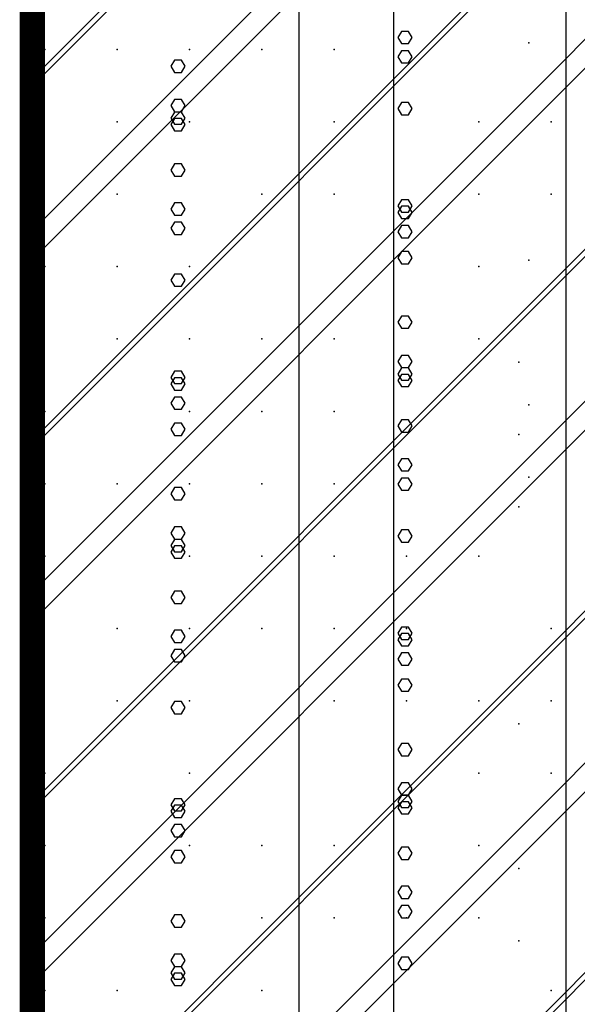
# Model space of a CAD drawing. Extents: x -2 to 113, y -136 to 16.
# Tile 46 of 256: x 49.73 to 52, y -119.08 to -115.08. Entities that reach past the tile are written whole.
import ezdxf

# ---------------------------------------------------------------- set-up
doc = ezdxf.new("R2010")
doc.units = 0
doc.header["$MEASUREMENT"] = 0
doc.linetypes.add('SOLID', pattern=[0])
doc.layers.get('0').update_dxf_attribs({"linetype": 'SOLID'})
for name, color, linetype in [('1', 7, 'SOLID'), ('10', 7, 'SOLID'), ('11', 7, 'SOLID'), ('12', 7, 'SOLID'), ('13', 7, 'SOLID'), ('14', 7, 'SOLID'), ('15', 7, 'SOLID'), ('16', 7, 'SOLID'), ('17', 7, 'SOLID'), ('18', 7, 'SOLID'), ('19', 7, 'SOLID'), ('2', 7, 'SOLID'), ('20', 7, 'SOLID'), ('21', 7, 'SOLID'), ('22', 7, 'SOLID'), ('23', 7, 'SOLID'), ('24', 7, 'SOLID'), ('25', 7, 'SOLID'), ('26', 7, 'SOLID'), ('27', 7, 'SOLID'), ('28', 7, 'SOLID'), ('29', 7, 'SOLID'), ('3', 7, 'SOLID'), ('30', 7, 'SOLID'), ('31', 7, 'SOLID'), ('32', 7, 'SOLID'), ('33', 7, 'SOLID'), ('34', 7, 'SOLID'), ('35', 7, 'SOLID'), ('36', 7, 'SOLID'), ('37', 7, 'SOLID'), ('38', 7, 'SOLID'), ('39', 7, 'SOLID'), ('4', 7, 'SOLID'), ('40', 7, 'SOLID'), ('41', 7, 'SOLID'), ('42', 7, 'SOLID'), ('43', 7, 'SOLID'), ('44', 7, 'SOLID'), ('45', 7, 'SOLID'), ('46', 7, 'SOLID'), ('47', 7, 'SOLID'), ('48', 7, 'SOLID'), ('49', 7, 'SOLID'), ('5', 7, 'SOLID'), ('50', 7, 'SOLID'), ('51', 7, 'SOLID'), ('52', 7, 'SOLID'), ('53', 7, 'SOLID'), ('54', 7, 'SOLID'), ('55', 7, 'SOLID'), ('56', 7, 'SOLID'), ('57', 7, 'SOLID'), ('58', 7, 'SOLID'), ('59', 7, 'SOLID'), ('6', 7, 'SOLID'), ('60', 7, 'SOLID'), ('61', 7, 'SOLID'), ('62', 7, 'SOLID'), ('63', 7, 'SOLID'), ('64', 7, 'SOLID'), ('65', 7, 'SOLID'), ('66', 7, 'SOLID'), ('67', 7, 'SOLID'), ('68', 7, 'SOLID'), ('7', 7, 'SOLID'), ('8', 7, 'SOLID'), ('9', 7, 'SOLID')]:
    doc.layers.add(name, color=color, linetype=linetype)

msp = doc.modelspace()

# ---------------------------------------------------------------- linework, layer by layer
at = {"color": 7, "linetype": 'SOLID', "const_width": 0.1029}
msp.add_lwpolyline([(49.7825, -13.1385), (49.7825, -125.6385)], dxfattribs=at)
at = {"layer": '1', "color": 7, "linetype": 'SOLID', "const_width": 0.1029}
msp.add_lwpolyline([(49.7825, -13.1385), (49.7825, -125.6385)], dxfattribs=at)
at = {"layer": '10', "color": 7, "linetype": 'SOLID', "const_width": 0.1029}
msp.add_lwpolyline([(49.7825, -13.1385), (49.7825, -125.6385)], dxfattribs=at)
at = {"layer": '10', "color": 7, "linetype": 'SOLID'}
for points in [[(50.8681, -125.6385), (50.8681, -90.6385)], [(51.9536, -125.6385), (51.9536, -90.6385)], [(50.4037, -115.2657), (50.3892, -115.2408), (50.3603, -115.2408), (50.3458, -115.2657), (50.3603, -115.2905), (50.3892, -115.2905), (50.4037, -115.2657)], [(51.3272, -116.3055), (51.3127, -116.2806), (51.2838, -116.2806), (51.2693, -116.3055), (51.2838, -116.3304), (51.3127, -116.3304), (51.3272, -116.3055)], [(50.4037, -117.0026), (50.3892, -116.9777), (50.3603, -116.9777), (50.3458, -117.0026), (50.3603, -117.0275), (50.3892, -117.0275), (50.4037, -117.0026)], [(51.3272, -118.0424), (51.3127, -118.0175), (51.2838, -118.0175), (51.2693, -118.0424), (51.2838, -118.0673), (51.3127, -118.0673), (51.3272, -118.0424)], [(50.4037, -118.7395), (50.3892, -118.7146), (50.3603, -118.7146), (50.3458, -118.7395), (50.3603, -118.7644), (50.3892, -118.7644), (50.4037, -118.7395)]]:
    msp.add_lwpolyline(points, dxfattribs=at)
at = {"layer": '11', "color": 7, "linetype": 'SOLID', "const_width": 0.1029}
msp.add_lwpolyline([(49.7825, -13.1385), (49.7825, -125.6385)], dxfattribs=at)
at = {"layer": '12', "color": 7, "linetype": 'SOLID', "const_width": 0.1029}
msp.add_lwpolyline([(49.7825, -13.1385), (49.7825, -125.6385)], dxfattribs=at)
at = {"layer": '12', "color": 7, "linetype": 'SOLID'}
for points in [[(50.8681, -125.6385), (50.8681, -74.1385)], [(51.9536, -125.6385), (51.9536, -74.1385)], [(51.3272, -115.4377), (51.3127, -115.4128), (51.2838, -115.4128), (51.2693, -115.4377), (51.2838, -115.4626), (51.3127, -115.4626), (51.3272, -115.4377)], [(50.4037, -116.1348), (50.3892, -116.1099), (50.3603, -116.1099), (50.3458, -116.1348), (50.3603, -116.1597), (50.3892, -116.1597), (50.4037, -116.1348)], [(51.3272, -117.1746), (51.3127, -117.1497), (51.2838, -117.1497), (51.2693, -117.1746), (51.2838, -117.1995), (51.3127, -117.1995), (51.3272, -117.1746)], [(50.4037, -117.8717), (50.3892, -117.8468), (50.3603, -117.8468), (50.3458, -117.8717), (50.3603, -117.8966), (50.3892, -117.8966), (50.4037, -117.8717)], [(51.3272, -118.9116), (51.3127, -118.8867), (51.2838, -118.8867), (51.2693, -118.9116), (51.2838, -118.9364), (51.3127, -118.9364), (51.3272, -118.9116)]]:
    msp.add_lwpolyline(points, dxfattribs=at)
at = {"layer": '13', "color": 7, "linetype": 'SOLID', "const_width": 0.1029}
msp.add_lwpolyline([(49.7825, -13.1385), (49.7825, -125.6385)], dxfattribs=at)
at = {"layer": '14', "color": 7, "linetype": 'SOLID', "const_width": 0.1029}
msp.add_lwpolyline([(49.7825, -13.1385), (49.7825, -125.6385)], dxfattribs=at)
at = {"layer": '14', "color": 7, "linetype": 'SOLID'}
for points in [[(50.8681, -125.6385), (50.8681, -74.1385)], [(51.9536, -125.6385), (51.9536, -74.1385)], [(51.3272, -115.4377), (51.3127, -115.4128), (51.2838, -115.4128), (51.2693, -115.4377), (51.2838, -115.4626), (51.3127, -115.4626), (51.3272, -115.4377)], [(50.4037, -116.1348), (50.3892, -116.1099), (50.3603, -116.1099), (50.3458, -116.1348), (50.3603, -116.1597), (50.3892, -116.1597), (50.4037, -116.1348)], [(51.3272, -117.1746), (51.3127, -117.1497), (51.2838, -117.1497), (51.2693, -117.1746), (51.2838, -117.1995), (51.3127, -117.1995), (51.3272, -117.1746)], [(50.4037, -117.8717), (50.3892, -117.8468), (50.3603, -117.8468), (50.3458, -117.8717), (50.3603, -117.8966), (50.3892, -117.8966), (50.4037, -117.8717)], [(51.3272, -118.9116), (51.3127, -118.8867), (51.2838, -118.8867), (51.2693, -118.9116), (51.2838, -118.9364), (51.3127, -118.9364), (51.3272, -118.9116)]]:
    msp.add_lwpolyline(points, dxfattribs=at)
at = {"layer": '15', "color": 7, "linetype": 'SOLID', "const_width": 0.1029}
msp.add_lwpolyline([(49.7825, -13.1385), (49.7825, -125.6385)], dxfattribs=at)
at = {"layer": '16', "color": 7, "linetype": 'SOLID', "const_width": 0.1029}
msp.add_lwpolyline([(49.7825, -13.1385), (49.7825, -125.6385)], dxfattribs=at)
at = {"layer": '16', "color": 7, "linetype": 'SOLID'}
for points in [[(50.8681, -125.6385), (50.8681, -68.6385)], [(51.9536, -125.6385), (51.9536, -68.6385)], [(51.3272, -115.1485), (51.3127, -115.1236), (51.2838, -115.1236), (51.2693, -115.1485), (51.2838, -115.1734), (51.3127, -115.1734), (51.3272, -115.1485)], [(50.4037, -115.8456), (50.3892, -115.8207), (50.3603, -115.8207), (50.3458, -115.8456), (50.3603, -115.8704), (50.3892, -115.8704), (50.4037, -115.8456)], [(51.3272, -116.8854), (51.3127, -116.8605), (51.2838, -116.8605), (51.2693, -116.8854), (51.2838, -116.9103), (51.3127, -116.9103), (51.3272, -116.8854)], [(50.4037, -117.5825), (50.3892, -117.5576), (50.3603, -117.5576), (50.3458, -117.5825), (50.3603, -117.6074), (50.3892, -117.6074), (50.4037, -117.5825)], [(51.3272, -118.6223), (51.3127, -118.5974), (51.2838, -118.5974), (51.2693, -118.6223), (51.2838, -118.6472), (51.3127, -118.6472), (51.3272, -118.6223)]]:
    msp.add_lwpolyline(points, dxfattribs=at)
at = {"layer": '17', "color": 7, "linetype": 'SOLID', "const_width": 0.1029}
msp.add_lwpolyline([(49.7825, -13.1385), (49.7825, -125.6385)], dxfattribs=at)
at = {"layer": '18', "color": 7, "linetype": 'SOLID', "const_width": 0.1029}
msp.add_lwpolyline([(49.7825, -13.1385), (49.7825, -125.6385)], dxfattribs=at)
at = {"layer": '18', "color": 7, "linetype": 'SOLID'}
for points in [[(50.8681, -125.6385), (50.8681, -55.6385)], [(51.9536, -125.6385), (51.9536, -55.6385)], [(51.3272, -116.0438), (51.3127, -116.0189), (51.2838, -116.0189), (51.2693, -116.0438), (51.2838, -116.0687), (51.3127, -116.0687), (51.3272, -116.0438)], [(50.4037, -116.7409), (50.3892, -116.716), (50.3603, -116.716), (50.3458, -116.7409), (50.3603, -116.7658), (50.3892, -116.7658), (50.4037, -116.7409)], [(51.3272, -117.7807), (51.3127, -117.7558), (51.2838, -117.7558), (51.2693, -117.7807), (51.2838, -117.8056), (51.3127, -117.8056), (51.3272, -117.7807)], [(50.4037, -118.4778), (50.3892, -118.4529), (50.3603, -118.4529), (50.3458, -118.4778), (50.3603, -118.5027), (50.3892, -118.5027), (50.4037, -118.4778)]]:
    msp.add_lwpolyline(points, dxfattribs=at)
at = {"layer": '19', "color": 7, "linetype": 'SOLID', "const_width": 0.1029}
msp.add_lwpolyline([(49.7825, -13.1385), (49.7825, -125.6385)], dxfattribs=at)
at = {"layer": '2', "color": 7, "linetype": 'SOLID', "const_width": 0.1029}
msp.add_lwpolyline([(49.7825, -13.1385), (49.7825, -125.6385)], dxfattribs=at)
at = {"layer": '2', "color": 7, "linetype": 'SOLID'}
for points in [[(50.8681, -125.6385), (50.8681, -64.1385)], [(51.9536, -125.6385), (51.9536, -64.1385)], [(51.3272, -115.8592), (51.3127, -115.8343), (51.2838, -115.8343), (51.2693, -115.8592), (51.2838, -115.8841), (51.3127, -115.8841), (51.3272, -115.8592)], [(50.4037, -116.5563), (50.3892, -116.5314), (50.3603, -116.5314), (50.3458, -116.5563), (50.3603, -116.5812), (50.3892, -116.5812), (50.4037, -116.5563)], [(51.3272, -117.5961), (51.3127, -117.5712), (51.2838, -117.5712), (51.2693, -117.5961), (51.2838, -117.621), (51.3127, -117.621), (51.3272, -117.5961)], [(50.4037, -118.2932), (50.3892, -118.2683), (50.3603, -118.2683), (50.3458, -118.2932), (50.3603, -118.3181), (50.3892, -118.3181), (50.4037, -118.2932)]]:
    msp.add_lwpolyline(points, dxfattribs=at)
at = {"layer": '20', "color": 7, "linetype": 'SOLID', "const_width": 0.1029}
msp.add_lwpolyline([(49.7825, -13.1385), (49.7825, -125.6385)], dxfattribs=at)
at = {"layer": '20', "color": 7, "linetype": 'SOLID'}
for points in [[(50.8681, -125.6385), (50.8681, -89.1385)], [(51.9536, -125.6385), (51.9536, -89.1385)], [(50.4037, -115.5026), (50.3892, -115.4777), (50.3603, -115.4777), (50.3458, -115.5026), (50.3603, -115.5275), (50.3892, -115.5275), (50.4037, -115.5026)], [(51.3272, -116.5424), (51.3127, -116.5175), (51.2838, -116.5175), (51.2693, -116.5424), (51.2838, -116.5673), (51.3127, -116.5673), (51.3272, -116.5424)], [(50.4037, -117.2395), (50.3892, -117.2146), (50.3603, -117.2146), (50.3458, -117.2395), (50.3603, -117.2644), (50.3892, -117.2644), (50.4037, -117.2395)], [(51.3272, -118.2793), (51.3127, -118.2544), (51.2838, -118.2544), (51.2693, -118.2793), (51.2838, -118.3042), (51.3127, -118.3042), (51.3272, -118.2793)], [(50.4037, -118.9764), (50.3892, -118.9515), (50.3603, -118.9515), (50.3458, -118.9764), (50.3603, -119.0013), (50.3892, -119.0013), (50.4037, -118.9764)]]:
    msp.add_lwpolyline(points, dxfattribs=at)
at = {"layer": '21', "color": 7, "linetype": 'SOLID', "const_width": 0.1029}
msp.add_lwpolyline([(49.7825, -13.1385), (49.7825, -125.6385)], dxfattribs=at)
at = {"layer": '22', "color": 7, "linetype": 'SOLID', "const_width": 0.1029}
msp.add_lwpolyline([(49.7825, -13.1385), (49.7825, -125.6385)], dxfattribs=at)
at = {"layer": '22', "color": 7, "linetype": 'SOLID'}
for points in [[(50.8681, -125.6385), (50.8681, -45.6385)], [(51.9536, -125.6385), (51.9536, -45.6385)], [(50.4037, -115.4254), (50.3892, -115.4006), (50.3603, -115.4006), (50.3458, -115.4254), (50.3603, -115.4503), (50.3892, -115.4503), (50.4037, -115.4254)], [(51.3272, -116.4653), (51.3127, -116.4404), (51.2838, -116.4404), (51.2693, -116.4653), (51.2838, -116.4902), (51.3127, -116.4902), (51.3272, -116.4653)], [(50.4037, -117.1624), (50.3892, -117.1375), (50.3603, -117.1375), (50.3458, -117.1624), (50.3603, -117.1873), (50.3892, -117.1873), (50.4037, -117.1624)], [(51.3272, -118.2022), (51.3127, -118.1773), (51.2838, -118.1773), (51.2693, -118.2022), (51.2838, -118.2271), (51.3127, -118.2271), (51.3272, -118.2022)], [(50.4037, -118.8993), (50.3892, -118.8744), (50.3603, -118.8744), (50.3458, -118.8993), (50.3603, -118.9242), (50.3892, -118.9242), (50.4037, -118.8993)]]:
    msp.add_lwpolyline(points, dxfattribs=at)
at = {"layer": '23', "color": 7, "linetype": 'SOLID', "const_width": 0.1029}
msp.add_lwpolyline([(49.7825, -13.1385), (49.7825, -125.6385)], dxfattribs=at)
at = {"layer": '24', "color": 7, "linetype": 'SOLID', "const_width": 0.1029}
msp.add_lwpolyline([(49.7825, -13.1385), (49.7825, -125.6385)], dxfattribs=at)
at = {"layer": '24', "color": 7, "linetype": 'SOLID'}
for points in [[(50.8681, -125.6385), (50.8681, -60.6385)], [(51.9536, -125.6385), (51.9536, -60.6385)], [(51.3272, -115.833), (51.3127, -115.8081), (51.2838, -115.8081), (51.2693, -115.833), (51.2838, -115.8579), (51.3127, -115.8579), (51.3272, -115.833)], [(50.4037, -116.5301), (50.3892, -116.5052), (50.3603, -116.5052), (50.3458, -116.5301), (50.3603, -116.555), (50.3892, -116.555), (50.4037, -116.5301)], [(51.3272, -117.57), (51.3127, -117.5451), (51.2838, -117.5451), (51.2693, -117.57), (51.2838, -117.5949), (51.3127, -117.5949), (51.3272, -117.57)], [(50.4037, -118.267), (50.3892, -118.2421), (50.3603, -118.2421), (50.3458, -118.267), (50.3603, -118.2919), (50.3892, -118.2919), (50.4037, -118.267)]]:
    msp.add_lwpolyline(points, dxfattribs=at)
at = {"layer": '25', "color": 7, "linetype": 'SOLID', "const_width": 0.1029}
msp.add_lwpolyline([(49.7825, -13.1385), (49.7825, -125.6385)], dxfattribs=at)
at = {"layer": '26', "color": 7, "linetype": 'SOLID', "const_width": 0.1029}
msp.add_lwpolyline([(49.7825, -13.1385), (49.7825, -125.6385)], dxfattribs=at)
at = {"layer": '27', "color": 7, "linetype": 'SOLID', "const_width": 0.1029}
msp.add_lwpolyline([(49.7825, -13.1385), (49.7825, -125.6385)], dxfattribs=at)
at = {"layer": '27', "color": 7, "linetype": 'SOLID'}
msp.add_lwpolyline([(51.2531, -125.6385), (51.2531, -55.6385)], dxfattribs=at)
at = {"layer": '27', "color": 7}
for p in [(49.8339, -115.1973), (51.8011, -115.1706), (50.4222, -115.4915), (51.0104, -115.7856), (50.1281, -116.0797), (51.5987, -116.3738), (50.4222, -116.6679), (51.0104, -116.962), (51.761, -117.0556), (49.8339, -117.2562), (50.7163, -117.5503), (51.3045, -117.8444), (51.8928, -118.1385), (50.4222, -118.4326), (51.5987, -118.7267), (49.8339, -119.0209)]:
    msp.add_point(p, dxfattribs=at)
at = {"layer": '28', "color": 7, "linetype": 'SOLID', "const_width": 0.1029}
msp.add_lwpolyline([(49.7825, -13.1385), (49.7825, -125.6385)], dxfattribs=at)
at = {"layer": '29', "color": 7, "linetype": 'SOLID', "const_width": 0.1029}
msp.add_lwpolyline([(49.7825, -13.1385), (49.7825, -125.6385)], dxfattribs=at)
at = {"layer": '3', "color": 7, "linetype": 'SOLID', "const_width": 0.1029}
msp.add_lwpolyline([(49.7825, -13.1385), (49.7825, -125.6385)], dxfattribs=at)
at = {"layer": '30', "color": 7, "linetype": 'SOLID', "const_width": 0.1029}
msp.add_lwpolyline([(49.7825, -13.1385), (49.7825, -125.6385)], dxfattribs=at)
at = {"layer": '30', "color": 7, "linetype": 'SOLID'}
for points in [[(50.8681, -125.6385), (50.8681, -85.6385)], [(51.9536, -125.6385), (51.9536, -85.6385)], [(49.7825, -115.9326), (54.1942, -111.5209)], [(49.7825, -117.4032), (54.1942, -112.9915)], [(49.7825, -118.8738), (54.1942, -114.462)], [(50.4037, -115.4764), (50.3892, -115.4515), (50.3603, -115.4515), (50.3458, -115.4764), (50.3603, -115.5013), (50.3892, -115.5013), (50.4037, -115.4764)], [(49.7825, -120.3444), (54.1942, -115.9326)], [(51.3272, -116.5162), (51.3127, -116.4913), (51.2838, -116.4913), (51.2693, -116.5162), (51.2838, -116.5411), (51.3127, -116.5411), (51.3272, -116.5162)], [(50.4037, -117.2133), (50.3892, -117.1884), (50.3603, -117.1884), (50.3458, -117.2133), (50.3603, -117.2382), (50.3892, -117.2382), (50.4037, -117.2133)], [(51.3272, -118.2531), (51.3127, -118.2283), (51.2838, -118.2283), (51.2693, -118.2531), (51.2838, -118.278), (51.3127, -118.278), (51.3272, -118.2531)], [(50.4037, -118.9502), (50.3892, -118.9253), (50.3603, -118.9253), (50.3458, -118.9502), (50.3603, -118.9751), (50.3892, -118.9751), (50.4037, -118.9502)]]:
    msp.add_lwpolyline(points, dxfattribs=at)
at = {"layer": '30', "color": 7}
for p in [(49.8339, -115.1973), (51.8011, -115.1706), (50.4222, -115.4915), (51.0104, -115.7856), (50.1281, -116.0797), (51.5987, -116.3738), (50.4222, -116.6679), (51.0104, -116.962), (51.761, -117.0556), (49.8339, -117.2562), (50.7163, -117.5503), (51.3045, -117.8444), (51.8928, -118.1385), (50.4222, -118.4326), (51.5987, -118.7267), (49.8339, -119.0209)]:
    msp.add_point(p, dxfattribs=at)
at = {"layer": '31', "color": 7, "linetype": 'SOLID', "const_width": 0.1029}
msp.add_lwpolyline([(49.7825, -13.1385), (49.7825, -125.6385)], dxfattribs=at)
at = {"layer": '31', "color": 7, "linetype": 'SOLID'}
for points in [[(49.7825, -115.3444), (54.1942, -110.9326)], [(49.7825, -116.815), (54.1942, -112.4032)], [(49.7825, -118.2856), (54.1942, -113.8738)], [(49.7825, -119.7562), (54.1942, -115.3444)], [(49.7825, -121.2267), (54.1942, -116.815)]]:
    msp.add_lwpolyline(points, dxfattribs=at)
at = {"layer": '31', "color": 7}
for p in [(51.0104, -115.1973), (50.1281, -115.4915), (51.5987, -115.7856), (50.4222, -116.0797), (51.0104, -116.3738), (51.761, -116.4674), (49.8339, -116.6679), (50.7163, -116.962), (51.3045, -117.2562), (51.8928, -117.5503), (50.4222, -117.8444), (51.5987, -118.1385), (49.8339, -118.4326), (50.7163, -118.7267), (50.1281, -119.0209)]:
    msp.add_point(p, dxfattribs=at)
at = {"layer": '32', "color": 7, "linetype": 'SOLID', "const_width": 0.1029}
msp.add_lwpolyline([(49.7825, -13.1385), (49.7825, -125.6385)], dxfattribs=at)
at = {"layer": '32', "color": 7, "linetype": 'SOLID'}
for points in [[(49.7825, -115.3444), (54.1942, -110.9326)], [(49.7825, -116.815), (54.1942, -112.4032)], [(49.7825, -118.2856), (54.1942, -113.8738)], [(49.7825, -119.7562), (54.1942, -115.3444)], [(49.7825, -121.2267), (54.1942, -116.815)]]:
    msp.add_lwpolyline(points, dxfattribs=at)
at = {"layer": '32', "color": 7}
for p in [(51.0104, -115.1973), (50.1281, -115.4915), (51.5987, -115.7856), (50.4222, -116.0797), (51.0104, -116.3738), (51.761, -116.4674), (49.8339, -116.6679), (50.7163, -116.962), (51.3045, -117.2562), (51.8928, -117.5503), (50.4222, -117.8444), (51.5987, -118.1385), (49.8339, -118.4326), (50.7163, -118.7267), (50.1281, -119.0209)]:
    msp.add_point(p, dxfattribs=at)
at = {"layer": '33', "color": 7, "linetype": 'SOLID', "const_width": 0.1029}
msp.add_lwpolyline([(49.7825, -13.1385), (49.7825, -125.6385)], dxfattribs=at)
at = {"layer": '33', "color": 7, "linetype": 'SOLID'}
for points in [[(49.7825, -115.3444), (54.1942, -110.9326)], [(49.7825, -116.815), (54.1942, -112.4032)], [(49.7825, -118.2856), (54.1942, -113.8738)], [(49.7825, -119.7562), (54.1942, -115.3444)], [(49.7825, -121.2267), (54.1942, -116.815)]]:
    msp.add_lwpolyline(points, dxfattribs=at)
at = {"layer": '33', "color": 7}
for p in [(51.0104, -115.1973), (50.1281, -115.4915), (51.5987, -115.7856), (50.4222, -116.0797), (51.0104, -116.3738), (51.761, -116.4674), (49.8339, -116.6679), (50.7163, -116.962), (51.3045, -117.2562), (51.8928, -117.5503), (50.4222, -117.8444), (51.5987, -118.1385), (49.8339, -118.4326), (50.7163, -118.7267), (50.1281, -119.0209)]:
    msp.add_point(p, dxfattribs=at)
at = {"layer": '34', "color": 7, "linetype": 'SOLID', "const_width": 0.1029}
msp.add_lwpolyline([(49.7825, -13.1385), (49.7825, -125.6385)], dxfattribs=at)
at = {"layer": '34', "color": 7, "linetype": 'SOLID'}
for points in [[(49.7825, -115.3444), (54.1942, -110.9326)], [(49.7825, -116.815), (54.1942, -112.4032)], [(49.7825, -118.2856), (54.1942, -113.8738)], [(49.7825, -119.7562), (54.1942, -115.3444)], [(49.7825, -121.2267), (54.1942, -116.815)]]:
    msp.add_lwpolyline(points, dxfattribs=at)
at = {"layer": '34', "color": 7}
for p in [(51.0104, -115.1973), (50.1281, -115.4915), (51.5987, -115.7856), (50.4222, -116.0797), (51.0104, -116.3738), (51.761, -116.4674), (49.8339, -116.6679), (50.7163, -116.962), (51.3045, -117.2562), (51.8928, -117.5503), (50.4222, -117.8444), (51.5987, -118.1385), (49.8339, -118.4326), (50.7163, -118.7267), (50.1281, -119.0209)]:
    msp.add_point(p, dxfattribs=at)
at = {"layer": '35', "color": 7, "linetype": 'SOLID', "const_width": 0.1029}
msp.add_lwpolyline([(49.7825, -13.1385), (49.7825, -125.6385)], dxfattribs=at)
at = {"layer": '35', "color": 7, "linetype": 'SOLID'}
for points in [[(49.7825, -115.3444), (54.1942, -110.9326)], [(49.7825, -116.815), (54.1942, -112.4032)], [(49.7825, -118.2856), (54.1942, -113.8738)], [(49.7825, -119.7562), (54.1942, -115.3444)], [(49.7825, -121.2267), (54.1942, -116.815)]]:
    msp.add_lwpolyline(points, dxfattribs=at)
at = {"layer": '35', "color": 7}
for p in [(51.0104, -115.1973), (50.1281, -115.4915), (51.5987, -115.7856), (50.4222, -116.0797), (51.0104, -116.3738), (51.761, -116.4674), (49.8339, -116.6679), (50.7163, -116.962), (51.3045, -117.2562), (51.8928, -117.5503), (50.4222, -117.8444), (51.5987, -118.1385), (49.8339, -118.4326), (50.7163, -118.7267), (50.1281, -119.0209)]:
    msp.add_point(p, dxfattribs=at)
at = {"layer": '36', "color": 7, "linetype": 'SOLID', "const_width": 0.1029}
msp.add_lwpolyline([(49.7825, -13.1385), (49.7825, -125.6385)], dxfattribs=at)
at = {"layer": '36', "color": 7, "linetype": 'SOLID'}
for points in [[(49.7825, -115.3444), (54.1942, -110.9326)], [(49.7825, -116.815), (54.1942, -112.4032)], [(49.7825, -118.2856), (54.1942, -113.8738)], [(49.7825, -119.7562), (54.1942, -115.3444)], [(49.7825, -121.2267), (54.1942, -116.815)]]:
    msp.add_lwpolyline(points, dxfattribs=at)
at = {"layer": '36', "color": 7}
for p in [(51.0104, -115.1973), (50.1281, -115.4915), (51.5987, -115.7856), (50.4222, -116.0797), (51.0104, -116.3738), (51.761, -116.4674), (49.8339, -116.6679), (50.7163, -116.962), (51.3045, -117.2562), (51.8928, -117.5503), (50.4222, -117.8444), (51.5987, -118.1385), (49.8339, -118.4326), (50.7163, -118.7267), (50.1281, -119.0209)]:
    msp.add_point(p, dxfattribs=at)
at = {"layer": '37', "color": 7, "linetype": 'SOLID', "const_width": 0.1029}
msp.add_lwpolyline([(49.7825, -13.1385), (49.7825, -125.6385)], dxfattribs=at)
at = {"layer": '37', "color": 7, "linetype": 'SOLID'}
for points in [[(49.7825, -115.3444), (54.1942, -110.9326)], [(49.7825, -116.815), (54.1942, -112.4032)], [(49.7825, -118.2856), (54.1942, -113.8738)], [(49.7825, -119.7562), (54.1942, -115.3444)], [(49.7825, -121.2267), (54.1942, -116.815)]]:
    msp.add_lwpolyline(points, dxfattribs=at)
at = {"layer": '37', "color": 7}
for p in [(51.0104, -115.1973), (50.1281, -115.4915), (51.5987, -115.7856), (50.4222, -116.0797), (51.0104, -116.3738), (51.761, -116.4674), (49.8339, -116.6679), (50.7163, -116.962), (51.3045, -117.2562), (51.8928, -117.5503), (50.4222, -117.8444), (51.5987, -118.1385), (49.8339, -118.4326), (50.7163, -118.7267), (50.1281, -119.0209)]:
    msp.add_point(p, dxfattribs=at)
at = {"layer": '38', "color": 7, "linetype": 'SOLID', "const_width": 0.1029}
msp.add_lwpolyline([(49.7825, -13.1385), (49.7825, -125.6385)], dxfattribs=at)
at = {"layer": '39', "color": 7, "linetype": 'SOLID', "const_width": 0.1029}
msp.add_lwpolyline([(49.7825, -13.1385), (49.7825, -125.6385)], dxfattribs=at)
at = {"layer": '39', "color": 7, "linetype": 'SOLID'}
msp.add_lwpolyline([(51.2531, -125.6385), (51.2531, -50.6385)], dxfattribs=at)
at = {"layer": '39', "color": 7}
for p in [(50.1281, -115.4915), (51.5987, -115.4915), (50.7163, -115.7856), (49.8339, -116.0797), (51.8011, -116.0529), (50.4222, -116.3738), (51.0104, -116.6679), (50.1281, -116.962), (51.5987, -117.2562), (50.4222, -117.5503), (51.0104, -117.8444), (51.761, -117.938), (49.8339, -118.1385), (50.7163, -118.4326), (51.3045, -118.7267), (51.8928, -119.0209)]:
    msp.add_point(p, dxfattribs=at)
at = {"layer": '4', "color": 7, "linetype": 'SOLID', "const_width": 0.1029}
msp.add_lwpolyline([(49.7825, -13.1385), (49.7825, -125.6385)], dxfattribs=at)
at = {"layer": '4', "color": 7, "linetype": 'SOLID'}
for points in [[(50.8681, -125.6385), (50.8681, -79.1385)], [(51.9536, -125.6385), (51.9536, -79.1385)], [(51.3272, -115.227), (51.3127, -115.2021), (51.2838, -115.2021), (51.2693, -115.227), (51.2838, -115.2519), (51.3127, -115.2519), (51.3272, -115.227)], [(50.4037, -115.9241), (50.3892, -115.8992), (50.3603, -115.8992), (50.3458, -115.9241), (50.3603, -115.949), (50.3892, -115.949), (50.4037, -115.9241)], [(51.3272, -116.9639), (51.3127, -116.939), (51.2838, -116.939), (51.2693, -116.9639), (51.2838, -116.9888), (51.3127, -116.9888), (51.3272, -116.9639)], [(50.4037, -117.661), (50.3892, -117.6361), (50.3603, -117.6361), (50.3458, -117.661), (50.3603, -117.6859), (50.3892, -117.6859), (50.4037, -117.661)], [(51.3272, -118.7008), (51.3127, -118.6759), (51.2838, -118.6759), (51.2693, -118.7008), (51.2838, -118.7257), (51.3127, -118.7257), (51.3272, -118.7008)]]:
    msp.add_lwpolyline(points, dxfattribs=at)
at = {"layer": '40', "color": 7, "linetype": 'SOLID', "const_width": 0.1029}
msp.add_lwpolyline([(49.7825, -13.1385), (49.7825, -125.6385)], dxfattribs=at)
at = {"layer": '41', "color": 7, "linetype": 'SOLID', "const_width": 0.1029}
msp.add_lwpolyline([(49.7825, -13.1385), (49.7825, -125.6385)], dxfattribs=at)
at = {"layer": '41', "color": 7, "linetype": 'SOLID'}
msp.add_lwpolyline([(51.2531, -125.6385), (51.2531, -45.6385)], dxfattribs=at)
at = {"layer": '41', "color": 7}
for p in [(50.7163, -115.1973), (50.1281, -115.4915), (51.8928, -115.7856), (50.1281, -116.3738), (51.5987, -116.3738), (50.7163, -116.6679), (49.8339, -116.962), (51.8011, -116.9353), (50.4222, -117.2562), (51.0104, -117.5503), (50.1281, -117.8444), (51.5987, -118.1385), (50.4222, -118.4326), (51.0104, -118.7267), (51.761, -118.8203), (49.8339, -119.0209)]:
    msp.add_point(p, dxfattribs=at)
at = {"layer": '42', "color": 7, "linetype": 'SOLID', "const_width": 0.1029}
msp.add_lwpolyline([(49.7825, -13.1385), (49.7825, -125.6385)], dxfattribs=at)
at = {"layer": '43', "color": 7, "linetype": 'SOLID', "const_width": 0.1029}
msp.add_lwpolyline([(49.7825, -13.1385), (49.7825, -125.6385)], dxfattribs=at)
at = {"layer": '43', "color": 7, "linetype": 'SOLID'}
for points in [[(50.8681, -125.6385), (50.8681, -60.6385)], [(51.9536, -125.6385), (51.9536, -60.6385)], [(51.3272, -115.833), (51.3127, -115.8081), (51.2838, -115.8081), (51.2693, -115.833), (51.2838, -115.8579), (51.3127, -115.8579), (51.3272, -115.833)], [(50.4037, -116.5301), (50.3892, -116.5052), (50.3603, -116.5052), (50.3458, -116.5301), (50.3603, -116.555), (50.3892, -116.555), (50.4037, -116.5301)], [(51.3272, -117.57), (51.3127, -117.5451), (51.2838, -117.5451), (51.2693, -117.57), (51.2838, -117.5949), (51.3127, -117.5949), (51.3272, -117.57)], [(50.4037, -118.267), (50.3892, -118.2421), (50.3603, -118.2421), (50.3458, -118.267), (50.3603, -118.2919), (50.3892, -118.2919), (50.4037, -118.267)]]:
    msp.add_lwpolyline(points, dxfattribs=at)
at = {"layer": '44', "color": 7, "linetype": 'SOLID', "const_width": 0.1029}
msp.add_lwpolyline([(49.7825, -13.1385), (49.7825, -125.6385)], dxfattribs=at)
at = {"layer": '45', "color": 7, "linetype": 'SOLID', "const_width": 0.1029}
msp.add_lwpolyline([(49.7825, -13.1385), (49.7825, -125.6385)], dxfattribs=at)
at = {"layer": '46', "color": 7, "linetype": 'SOLID', "const_width": 0.1029}
msp.add_lwpolyline([(49.7825, -13.1385), (49.7825, -125.6385)], dxfattribs=at)
at = {"layer": '47', "color": 7, "linetype": 'SOLID', "const_width": 0.1029}
msp.add_lwpolyline([(49.7825, -13.1385), (49.7825, -125.6385)], dxfattribs=at)
at = {"layer": '48', "color": 7, "linetype": 'SOLID', "const_width": 0.1029}
msp.add_lwpolyline([(49.7825, -13.1385), (49.7825, -125.6385)], dxfattribs=at)
at = {"layer": '49', "color": 7, "linetype": 'SOLID', "const_width": 0.1029}
msp.add_lwpolyline([(49.7825, -13.1385), (49.7825, -125.6385)], dxfattribs=at)
at = {"layer": '5', "color": 7, "linetype": 'SOLID', "const_width": 0.1029}
msp.add_lwpolyline([(49.7825, -13.1385), (49.7825, -125.6385)], dxfattribs=at)
at = {"layer": '50', "color": 7, "linetype": 'SOLID', "const_width": 0.1029}
msp.add_lwpolyline([(49.7825, -13.1385), (49.7825, -125.6385)], dxfattribs=at)
at = {"layer": '50', "color": 7, "linetype": 'SOLID'}
for points in [[(51.2531, -125.6385), (51.2531, -74.1385)], [(49.7825, -115.315), (54.1942, -110.9032)], [(49.7825, -116.0503), (54.1942, -111.6385)], [(49.7825, -116.7856), (54.1942, -112.3738)], [(49.7825, -117.5209), (54.1942, -113.1091)], [(49.7825, -118.2562), (54.1942, -113.8444)], [(49.7825, -118.9915), (54.1942, -114.5797)], [(49.7825, -119.7267), (54.1942, -115.315)], [(49.7825, -120.462), (54.1942, -116.0503)], [(49.7825, -121.1973), (54.1942, -116.7856)]]:
    msp.add_lwpolyline(points, dxfattribs=at)
at = {"layer": '51', "color": 7, "linetype": 'SOLID', "const_width": 0.1029}
msp.add_lwpolyline([(49.7825, -13.1385), (49.7825, -125.6385)], dxfattribs=at)
at = {"layer": '52', "color": 7, "linetype": 'SOLID', "const_width": 0.1029}
msp.add_lwpolyline([(49.7825, -13.1385), (49.7825, -125.6385)], dxfattribs=at)
at = {"layer": '52', "color": 7, "linetype": 'SOLID'}
msp.add_lwpolyline([(51.2531, -125.6384), (51.2531, -95.6385), (51.2531, -80.6385)], dxfattribs=at)
at = {"layer": '52', "color": 7}
for p in [(50.1281, -115.1973), (51.8928, -115.4915), (50.1281, -116.0797), (51.5987, -116.0797), (50.7163, -116.3738), (51.8011, -116.6412), (49.8339, -116.6679), (50.4222, -116.962), (51.0104, -117.2562), (50.1281, -117.5503), (51.5987, -117.8444), (50.4222, -118.1385), (51.0104, -118.4326), (51.761, -118.5262), (49.8339, -118.7267), (50.7163, -119.0209)]:
    msp.add_point(p, dxfattribs=at)
at = {"layer": '53', "color": 7, "linetype": 'SOLID', "const_width": 0.1029}
msp.add_lwpolyline([(49.7825, -13.1385), (49.7825, -125.6385)], dxfattribs=at)
at = {"layer": '54', "color": 7, "linetype": 'SOLID', "const_width": 0.1029}
msp.add_lwpolyline([(49.7825, -13.1385), (49.7825, -125.6385)], dxfattribs=at)
at = {"layer": '54', "color": 7, "linetype": 'SOLID'}
for points in [[(50.8681, -125.6385), (50.8681, -74.6385)], [(51.9536, -125.6385), (51.9536, -74.6385)], [(51.3272, -115.9377), (51.3127, -115.9128), (51.2838, -115.9128), (51.2693, -115.9377), (51.2838, -115.9626), (51.3127, -115.9626), (51.3272, -115.9377)], [(50.4037, -116.6348), (50.3892, -116.6099), (50.3603, -116.6099), (50.3458, -116.6348), (50.3603, -116.6597), (50.3892, -116.6597), (50.4037, -116.6348)], [(51.3272, -117.6746), (51.3127, -117.6497), (51.2838, -117.6497), (51.2693, -117.6746), (51.2838, -117.6995), (51.3127, -117.6995), (51.3272, -117.6746)], [(50.4037, -118.3717), (50.3892, -118.3468), (50.3603, -118.3468), (50.3458, -118.3717), (50.3603, -118.3966), (50.3892, -118.3966), (50.4037, -118.3717)]]:
    msp.add_lwpolyline(points, dxfattribs=at)
at = {"layer": '55', "color": 7, "linetype": 'SOLID', "const_width": 0.1029}
msp.add_lwpolyline([(49.7825, -13.1385), (49.7825, -125.6385)], dxfattribs=at)
at = {"layer": '56', "color": 7, "linetype": 'SOLID', "const_width": 0.1029}
msp.add_lwpolyline([(49.7825, -13.1385), (49.7825, -125.6385)], dxfattribs=at)
at = {"layer": '57', "color": 7, "linetype": 'SOLID', "const_width": 0.1029}
msp.add_lwpolyline([(49.7825, -13.1385), (49.7825, -125.6385)], dxfattribs=at)
at = {"layer": '57', "color": 7, "linetype": 'SOLID'}
for points in [[(50.8681, -125.6385), (50.8681, -80.6385)], [(51.9536, -125.6385), (51.9536, -80.6385)], [(50.4037, -115.6871), (50.3892, -115.6622), (50.3603, -115.6622), (50.3458, -115.6871), (50.3603, -115.712), (50.3892, -115.712), (50.4037, -115.6871)], [(51.3272, -116.727), (51.3127, -116.7021), (51.2838, -116.7021), (51.2693, -116.727), (51.2838, -116.7519), (51.3127, -116.7519), (51.3272, -116.727)], [(50.4037, -117.4241), (50.3892, -117.3992), (50.3603, -117.3992), (50.3458, -117.4241), (50.3603, -117.449), (50.3892, -117.449), (50.4037, -117.4241)], [(51.3272, -118.4639), (51.3127, -118.439), (51.2838, -118.439), (51.2693, -118.4639), (51.2838, -118.4888), (51.3127, -118.4888), (51.3272, -118.4639)]]:
    msp.add_lwpolyline(points, dxfattribs=at)
at = {"layer": '58', "color": 7, "linetype": 'SOLID', "const_width": 0.1029}
msp.add_lwpolyline([(49.7825, -13.1385), (49.7825, -125.6385)], dxfattribs=at)
at = {"layer": '59', "color": 7, "linetype": 'SOLID', "const_width": 0.1029}
msp.add_lwpolyline([(49.7825, -13.1385), (49.7825, -125.6385)], dxfattribs=at)
at = {"layer": '59', "color": 7, "linetype": 'SOLID'}
for points in [[(50.8681, -125.6385), (50.8681, -85.6385)], [(51.9536, -125.6385), (51.9536, -85.6385)], [(50.4037, -115.4764), (50.3892, -115.4515), (50.3603, -115.4515), (50.3458, -115.4764), (50.3603, -115.5013), (50.3892, -115.5013), (50.4037, -115.4764)], [(51.3272, -116.5162), (51.3127, -116.4913), (51.2838, -116.4913), (51.2693, -116.5162), (51.2838, -116.5411), (51.3127, -116.5411), (51.3272, -116.5162)], [(50.4037, -117.2133), (50.3892, -117.1884), (50.3603, -117.1884), (50.3458, -117.2133), (50.3603, -117.2382), (50.3892, -117.2382), (50.4037, -117.2133)], [(51.3272, -118.2531), (51.3127, -118.2283), (51.2838, -118.2283), (51.2693, -118.2531), (51.2838, -118.278), (51.3127, -118.278), (51.3272, -118.2531)], [(50.4037, -118.9502), (50.3892, -118.9253), (50.3603, -118.9253), (50.3458, -118.9502), (50.3603, -118.9751), (50.3892, -118.9751), (50.4037, -118.9502)]]:
    msp.add_lwpolyline(points, dxfattribs=at)
at = {"layer": '6', "color": 7, "linetype": 'SOLID', "const_width": 0.1029}
msp.add_lwpolyline([(49.7825, -13.1385), (49.7825, -125.6385)], dxfattribs=at)
at = {"layer": '6', "color": 7, "linetype": 'SOLID'}
msp.add_lwpolyline([(51.2531, -125.6384), (51.2531, -102.3052), (51.2531, -90.6385)], dxfattribs=at)
at = {"layer": '6', "color": 7}
for p in [(50.4222, -115.1973), (51.0104, -115.4915), (50.1281, -115.7856), (51.5987, -116.0797), (50.4222, -116.3738), (51.0104, -116.6679), (51.761, -116.7615), (49.8339, -116.962), (50.7163, -117.2562), (51.3045, -117.5503), (51.8928, -117.8444), (50.4222, -118.1385), (51.5987, -118.4326), (49.8339, -118.7267), (50.7163, -119.0209)]:
    msp.add_point(p, dxfattribs=at)
at = {"layer": '60', "color": 7, "linetype": 'SOLID', "const_width": 0.1029}
msp.add_lwpolyline([(49.7825, -13.1385), (49.7825, -125.6385)], dxfattribs=at)
at = {"layer": '61', "color": 7, "linetype": 'SOLID', "const_width": 0.1029}
msp.add_lwpolyline([(49.7825, -13.1385), (49.7825, -125.6385)], dxfattribs=at)
at = {"layer": '61', "color": 7, "linetype": 'SOLID'}
for points in [[(50.8681, -125.6385), (50.8681, -85.6385)], [(51.9536, -125.6385), (51.9536, -85.6385)], [(50.4037, -115.4764), (50.3892, -115.4515), (50.3603, -115.4515), (50.3458, -115.4764), (50.3603, -115.5013), (50.3892, -115.5013), (50.4037, -115.4764)], [(51.3272, -116.5162), (51.3127, -116.4913), (51.2838, -116.4913), (51.2693, -116.5162), (51.2838, -116.5411), (51.3127, -116.5411), (51.3272, -116.5162)], [(50.4037, -117.2133), (50.3892, -117.1884), (50.3603, -117.1884), (50.3458, -117.2133), (50.3603, -117.2382), (50.3892, -117.2382), (50.4037, -117.2133)], [(51.3272, -118.2531), (51.3127, -118.2283), (51.2838, -118.2283), (51.2693, -118.2531), (51.2838, -118.278), (51.3127, -118.278), (51.3272, -118.2531)], [(50.4037, -118.9502), (50.3892, -118.9253), (50.3603, -118.9253), (50.3458, -118.9502), (50.3603, -118.9751), (50.3892, -118.9751), (50.4037, -118.9502)]]:
    msp.add_lwpolyline(points, dxfattribs=at)
at = {"layer": '62', "color": 7, "linetype": 'SOLID', "const_width": 0.1029}
msp.add_lwpolyline([(49.7825, -13.1385), (49.7825, -125.6385)], dxfattribs=at)
at = {"layer": '63', "color": 7, "linetype": 'SOLID', "const_width": 0.1029}
msp.add_lwpolyline([(49.7825, -13.1385), (49.7825, -125.6385)], dxfattribs=at)
at = {"layer": '63', "color": 7, "linetype": 'SOLID'}
for points in [[(50.8681, -125.6385), (50.8681, -85.6385)], [(51.9536, -125.6385), (51.9536, -85.6385)], [(50.4037, -115.4764), (50.3892, -115.4515), (50.3603, -115.4515), (50.3458, -115.4764), (50.3603, -115.5013), (50.3892, -115.5013), (50.4037, -115.4764)], [(51.3272, -116.5162), (51.3127, -116.4913), (51.2838, -116.4913), (51.2693, -116.5162), (51.2838, -116.5411), (51.3127, -116.5411), (51.3272, -116.5162)], [(50.4037, -117.2133), (50.3892, -117.1884), (50.3603, -117.1884), (50.3458, -117.2133), (50.3603, -117.2382), (50.3892, -117.2382), (50.4037, -117.2133)], [(51.3272, -118.2531), (51.3127, -118.2283), (51.2838, -118.2283), (51.2693, -118.2531), (51.2838, -118.278), (51.3127, -118.278), (51.3272, -118.2531)], [(50.4037, -118.9502), (50.3892, -118.9253), (50.3603, -118.9253), (50.3458, -118.9502), (50.3603, -118.9751), (50.3892, -118.9751), (50.4037, -118.9502)]]:
    msp.add_lwpolyline(points, dxfattribs=at)
at = {"layer": '64', "color": 7, "linetype": 'SOLID', "const_width": 0.1029}
msp.add_lwpolyline([(49.7825, -13.1385), (49.7825, -125.6385)], dxfattribs=at)
at = {"layer": '65', "color": 7, "linetype": 'SOLID', "const_width": 0.1029}
msp.add_lwpolyline([(49.7825, -13.1385), (49.7825, -125.6385)], dxfattribs=at)
at = {"layer": '65', "color": 7, "linetype": 'SOLID'}
for points in [[(50.8681, -125.6385), (50.8681, -79.1385)], [(51.9536, -125.6385), (51.9536, -79.1385)], [(51.3272, -115.227), (51.3127, -115.2021), (51.2838, -115.2021), (51.2693, -115.227), (51.2838, -115.2519), (51.3127, -115.2519), (51.3272, -115.227)], [(50.4037, -115.9241), (50.3892, -115.8992), (50.3603, -115.8992), (50.3458, -115.9241), (50.3603, -115.949), (50.3892, -115.949), (50.4037, -115.9241)], [(51.3272, -116.9639), (51.3127, -116.939), (51.2838, -116.939), (51.2693, -116.9639), (51.2838, -116.9888), (51.3127, -116.9888), (51.3272, -116.9639)], [(50.4037, -117.661), (50.3892, -117.6361), (50.3603, -117.6361), (50.3458, -117.661), (50.3603, -117.6859), (50.3892, -117.6859), (50.4037, -117.661)], [(51.3272, -118.7008), (51.3127, -118.6759), (51.2838, -118.6759), (51.2693, -118.7008), (51.2838, -118.7257), (51.3127, -118.7257), (51.3272, -118.7008)]]:
    msp.add_lwpolyline(points, dxfattribs=at)
at = {"layer": '66', "color": 7, "linetype": 'SOLID', "const_width": 0.1029}
msp.add_lwpolyline([(49.7825, -13.1385), (49.7825, -125.6385)], dxfattribs=at)
at = {"layer": '67', "color": 7, "linetype": 'SOLID', "const_width": 0.1029}
msp.add_lwpolyline([(49.7825, -13.1385), (49.7825, -125.6385)], dxfattribs=at)
at = {"layer": '67', "color": 7, "linetype": 'SOLID'}
for points in [[(50.8681, -125.6385), (50.8681, -79.1385)], [(51.9536, -125.6385), (51.9536, -79.1385)], [(51.3272, -115.227), (51.3127, -115.2021), (51.2838, -115.2021), (51.2693, -115.227), (51.2838, -115.2519), (51.3127, -115.2519), (51.3272, -115.227)], [(50.4037, -115.9241), (50.3892, -115.8992), (50.3603, -115.8992), (50.3458, -115.9241), (50.3603, -115.949), (50.3892, -115.949), (50.4037, -115.9241)], [(51.3272, -116.9639), (51.3127, -116.939), (51.2838, -116.939), (51.2693, -116.9639), (51.2838, -116.9888), (51.3127, -116.9888), (51.3272, -116.9639)], [(50.4037, -117.661), (50.3892, -117.6361), (50.3603, -117.6361), (50.3458, -117.661), (50.3603, -117.6859), (50.3892, -117.6859), (50.4037, -117.661)], [(51.3272, -118.7008), (51.3127, -118.6759), (51.2838, -118.6759), (51.2693, -118.7008), (51.2838, -118.7257), (51.3127, -118.7257), (51.3272, -118.7008)]]:
    msp.add_lwpolyline(points, dxfattribs=at)
at = {"layer": '68', "color": 7, "linetype": 'SOLID', "const_width": 0.1029}
msp.add_lwpolyline([(49.7825, -13.1385), (49.7825, -125.6385)], dxfattribs=at)
at = {"layer": '7', "color": 7, "linetype": 'SOLID', "const_width": 0.1029}
msp.add_lwpolyline([(49.7825, -13.1385), (49.7825, -125.6385)], dxfattribs=at)
at = {"layer": '8', "color": 7, "linetype": 'SOLID', "const_width": 0.1029}
msp.add_lwpolyline([(49.7825, -13.1385), (49.7825, -125.6385)], dxfattribs=at)
at = {"layer": '8', "color": 7, "linetype": 'SOLID'}
for points in [[(50.8681, -125.6385), (50.8681, -85.6385)], [(51.9536, -125.6385), (51.9536, -85.6385)], [(50.4037, -115.4764), (50.3892, -115.4515), (50.3603, -115.4515), (50.3458, -115.4764), (50.3603, -115.5013), (50.3892, -115.5013), (50.4037, -115.4764)], [(51.3272, -116.5162), (51.3127, -116.4913), (51.2838, -116.4913), (51.2693, -116.5162), (51.2838, -116.5411), (51.3127, -116.5411), (51.3272, -116.5162)], [(50.4037, -117.2133), (50.3892, -117.1884), (50.3603, -117.1884), (50.3458, -117.2133), (50.3603, -117.2382), (50.3892, -117.2382), (50.4037, -117.2133)], [(51.3272, -118.2531), (51.3127, -118.2283), (51.2838, -118.2283), (51.2693, -118.2531), (51.2838, -118.278), (51.3127, -118.278), (51.3272, -118.2531)], [(50.4037, -118.9502), (50.3892, -118.9253), (50.3603, -118.9253), (50.3458, -118.9502), (50.3603, -118.9751), (50.3892, -118.9751), (50.4037, -118.9502)]]:
    msp.add_lwpolyline(points, dxfattribs=at)
at = {"layer": '9', "color": 7, "linetype": 'SOLID', "const_width": 0.1029}
msp.add_lwpolyline([(49.7825, -13.1385), (49.7825, -125.6385)], dxfattribs=at)

doc.saveas('drawing.dxf')
